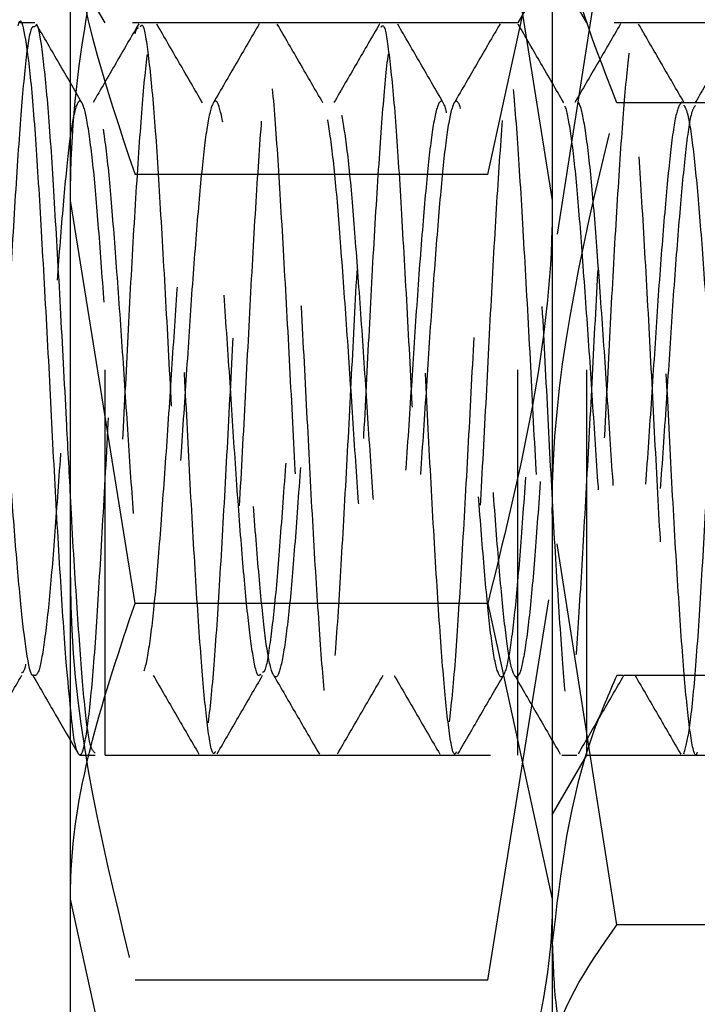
# Model space of a CAD drawing. Header units: inches. Extents: x 220 to 877, y 4 to 174.
# Tile 12 of 256: x 223.911 to 224.087, y 35.27 to 35.525. Entities that reach past the tile are written whole.
import ezdxf

# ---------------------------------------------------------------- set-up
doc = ezdxf.new("R2010")
doc.units = ezdxf.units.IN
doc.header["$LTSCALE"] = 0.5
doc.header["$MEASUREMENT"] = 0
doc.linetypes.add('HIDDEN', pattern=[0.225, 0.15, -0.075])
doc.layers.add('SID-M-H', color=4, linetype='HIDDEN')
doc.layers.add('SID-M-S', color=105, linetype='Continuous')

msp = doc.modelspace()

# ---------------------------------------------------------------- linework, layer by layer
at = {"layer": 'SID-M-H'}
for p, q in [((224.06631, 35.56854), (224.04957, 35.46191)), ((224.03282, 35.48518), (224.04957, 35.56188)), ((223.93352, 35.52457), (223.92457, 35.54007)), ((224.04957, 35.54007), (224.04062, 35.52457)), ((224.05852, 35.52457), (224.04957, 35.54007)), ((223.93352, 35.33457), (223.93352, 35.52457)), ((224.04062, 35.52457), (223.93352, 35.52457)), ((223.94654, 35.52457), (223.94263, 35.52457)), ((223.97778, 35.52457), (223.97389, 35.52457)), ((224.00905, 35.52457), (224.00513, 35.52457)), ((224.04028, 35.52457), (224.03639, 35.52457)), ((224.04062, 35.33457), (224.04062, 35.52457)), ((224.05852, 35.33457), (224.05852, 35.52457)), ((224.16562, 35.52457), (224.05852, 35.52457)), ((224.07155, 35.52457), (224.06763, 35.52457)), ((223.92754, 35.50383), (223.92457, 35.50896)), ((224.15782, 35.50385), (224.06631, 35.50385)), ((224.03282, 35.48518), (223.94131, 35.48518)), ((224.06631, 35.29059), (224.04957, 35.39722)), ((224.03282, 35.27617), (224.04957, 35.38068)), ((224.06789, 35.35528), (224.06631, 35.35528)), ((224.13057, 35.35528), (224.06809, 35.35528)), ((223.9262, 35.33558), (223.92663, 35.33486)), ((223.927, 35.33457), (223.93092, 35.33457)), ((223.93352, 35.33457), (224.04062, 35.33457)), ((223.95826, 35.33457), (223.96216, 35.33457)), ((223.9895, 35.33457), (223.99342, 35.33457)), ((224.02076, 35.33457), (224.02466, 35.33457)), ((224.04957, 35.31907), (224.05852, 35.33457)), ((224.05201, 35.33457), (224.05591, 35.33457)), ((224.05852, 35.33457), (224.16562, 35.33457)), ((224.08326, 35.33457), (224.08716, 35.33457)), ((224.15782, 35.29059), (224.06631, 35.29059)), ((224.03282, 35.27617), (223.94131, 35.27617))]:
    msp.add_line(p, q, dxfattribs=at)
for points, knots in [([(224.06631, 35.50385), (224.05947, 35.52146), (224.05055, 35.54438), (224.04975, 35.56789), (224.04957, 35.57334)], [0, 0, 0, 0, 0.768151, 1, 1, 1, 1]), ([(223.92457, 35.56188), (223.92458, 35.56007), (223.92482, 35.53417), (223.93337, 35.50878), (223.94131, 35.48518)], [0, 0, 0, 0, 0.070198, 1, 1, 1, 1]), ([(223.91528, 35.52351), (223.91498, 35.5236), (223.91416, 35.52384), (223.91277, 35.51424), (223.91133, 35.49669), (223.90974, 35.47256), (223.90823, 35.44444), (223.90674, 35.41489), (223.90514, 35.38686), (223.9037, 35.36256), (223.90212, 35.34515), (223.90092, 35.33597), (223.90025, 35.33592), (223.90008, 35.3359)], [0, 0, 0, 0, 0.061425, 0.162768, 0.261939, 0.363309, 0.463576, 0.5635, 0.664975, 0.764188, 0.865372, 0.966015, 1, 1, 1, 1]), ([(223.92457, 35.34618), (223.92467, 35.34508), (223.92527, 35.33846), (223.92646, 35.33412), (223.92792, 35.33472), (223.92946, 35.3448), (223.93104, 35.36265), (223.93248, 35.38683), (223.93408, 35.4149), (223.93557, 35.44444), (223.93708, 35.47255), (223.93868, 35.49672), (223.94011, 35.51411), (223.94137, 35.52326), (223.94206, 35.52325), (223.94223, 35.52325)], [0, 0, 0, 0, 0.017331, 0.104771, 0.190525, 0.277193, 0.364327, 0.449764, 0.537148, 0.623197, 0.709541, 0.796836, 0.882236, 0.969506, 1, 1, 1, 1]), ([(223.94225, 35.52427), (223.94027, 35.52087), (223.93633, 35.51407), (223.93238, 35.50727), (223.93041, 35.50388)], [0, 0, 0, 0, 0.501297, 1, 1, 1, 1]), ([(223.96216, 35.33551), (223.962, 35.33525), (223.96135, 35.33413), (223.96009, 35.34126), (223.95864, 35.35644), (223.95709, 35.37903), (223.95552, 35.40619), (223.95408, 35.43562), (223.95247, 35.46437), (223.95099, 35.48996), (223.94947, 35.5099), (223.94788, 35.52228), (223.94644, 35.52603), (223.94485, 35.52078), (223.94334, 35.50696), (223.94185, 35.48592), (223.94025, 35.45966), (223.93881, 35.43051), (223.93722, 35.40134), (223.93569, 35.37473), (223.93422, 35.35344), (223.93269, 35.33912), (223.93177, 35.33657), (223.93134, 35.33539)], [0, 0, 0, 0, 0.015608, 0.065681, 0.114727, 0.164425, 0.214268, 0.263215, 0.31327, 0.362463, 0.411989, 0.461939, 0.510843, 0.560847, 0.610235, 0.659559, 0.709583, 0.758494, 0.808415, 0.857997, 0.90714, 0.957203, 1, 1, 1, 1]), ([(223.94263, 35.52351), (223.94283, 35.52378), (223.94353, 35.52474), (223.9447, 35.5171), (223.94631, 35.50144), (223.94775, 35.47844), (223.94933, 35.45107), (223.95087, 35.42163), (223.95233, 35.39291), (223.95394, 35.36771), (223.95539, 35.34821), (223.95695, 35.33631), (223.95851, 35.33317), (223.95996, 35.33903), (223.96157, 35.3533), (223.96304, 35.37477), (223.96457, 35.40133), (223.96615, 35.43051), (223.96759, 35.45966), (223.96919, 35.48592), (223.97069, 35.50696), (223.97219, 35.52078), (223.97379, 35.52603), (223.97522, 35.52228), (223.97681, 35.5099), (223.97834, 35.48996), (223.97981, 35.46437), (223.98142, 35.43562), (223.98286, 35.4062), (223.98443, 35.379), (223.98598, 35.35654), (223.98744, 35.34087), (223.98905, 35.33353), (223.9905, 35.33516), (223.99205, 35.34558), (223.99362, 35.36388), (223.99507, 35.38834), (223.99667, 35.41656), (223.99815, 35.4461), (223.99967, 35.47404), (224.00126, 35.49793), (224.0027, 35.51486), (224.00393, 35.52355), (224.00459, 35.52338), (224.00474, 35.52334)], [0, 0, 0, 0, 0.009522, 0.033958, 0.058794, 0.083077, 0.107828, 0.132471, 0.156828, 0.181677, 0.206, 0.230686, 0.255403, 0.279706, 0.304551, 0.328939, 0.353545, 0.378319, 0.402593, 0.427418, 0.451896, 0.476406, 0.501222, 0.525491, 0.55028, 0.574858, 0.599271, 0.624112, 0.648403, 0.673139, 0.697803, 0.722143, 0.746992, 0.77133, 0.795997, 0.82073, 0.845023, 0.869864, 0.894274, 0.918856, 0.943643, 0.967913, 0.99273, 1, 1, 1, 1]), ([(223.95879, 35.50383), (223.95682, 35.50723), (223.95287, 35.51403), (223.94893, 35.52083), (223.94696, 35.52422)], [0, 0, 0, 0, 0.500731, 1, 1, 1, 1]), ([(223.9735, 35.52427), (223.97152, 35.52087), (223.96758, 35.51407), (223.96363, 35.50727), (223.96166, 35.50388)], [0, 0, 0, 0, 0.501233, 1, 1, 1, 1]), ([(224.02466, 35.33541), (224.02453, 35.33516), (224.02391, 35.33393), (224.02268, 35.34065), (224.02122, 35.35534), (224.01968, 35.37762), (224.0181, 35.40456), (224.01666, 35.43394), (224.01506, 35.4628), (224.01357, 35.48864), (224.01206, 35.50896), (224.01047, 35.5218), (224.00903, 35.52606), (224.00744, 35.52132), (224.00592, 35.50795), (224.00444, 35.48727), (224.00283, 35.46126), (224.00139, 35.43219), (223.99982, 35.40294), (223.99827, 35.37616), (223.99681, 35.35434), (223.9952, 35.33962), (223.99375, 35.33327), (223.9922, 35.33589), (223.99063, 35.34731), (223.98918, 35.36643), (223.98758, 35.39136), (223.98611, 35.41996), (223.98457, 35.44943), (223.98299, 35.477), (223.98155, 35.50021), (223.97995, 35.51676), (223.97846, 35.52517), (223.97695, 35.52467), (223.97536, 35.51527), (223.97392, 35.49782), (223.97233, 35.47407), (223.97081, 35.44609), (223.96933, 35.41655), (223.96772, 35.38837), (223.96628, 35.36379), (223.96471, 35.34593), (223.96347, 35.33627), (223.96278, 35.33603), (223.96258, 35.33596)], [0, 0, 0, 0, 0.006345, 0.031206, 0.055592, 0.08023, 0.105008, 0.129299, 0.154144, 0.178614, 0.20316, 0.227982, 0.252264, 0.277076, 0.301648, 0.326094, 0.350944, 0.375242, 0.400005, 0.424666, 0.449033, 0.473896, 0.498235, 0.522933, 0.547666, 0.57198, 0.596839, 0.621245, 0.645861, 0.670651, 0.694937, 0.719775, 0.744272, 0.768791, 0.793622, 0.817906, 0.842707, 0.867303, 0.891726, 0.916582, 0.940888, 0.965635, 0.990316, 1, 1, 1, 1]), ([(223.99004, 35.50383), (223.98807, 35.50723), (223.98412, 35.51403), (223.98018, 35.52083), (223.97821, 35.52422)], [0, 0, 0, 0, 0.500673, 1, 1, 1, 1]), ([(224.00475, 35.52427), (224.00277, 35.52087), (223.99883, 35.51407), (223.99488, 35.50727), (223.99291, 35.50388)], [0, 0, 0, 0, 0.501169, 1, 1, 1, 1]), ([(224.00513, 35.52347), (224.00535, 35.52372), (224.00608, 35.52453), (224.00729, 35.51643), (224.0089, 35.50029), (224.01033, 35.47698), (224.01192, 35.44944), (224.01345, 35.41995), (224.01492, 35.39136), (224.01653, 35.36643), (224.01797, 35.34731), (224.01954, 35.33589), (224.02109, 35.33327), (224.02255, 35.33962), (224.02416, 35.35434), (224.02562, 35.37616), (224.02716, 35.40294), (224.02874, 35.43219), (224.03018, 35.46126), (224.03178, 35.48727), (224.03326, 35.50795), (224.03478, 35.52132), (224.03637, 35.52606), (224.03781, 35.5218), (224.0394, 35.50896), (224.04091, 35.48864), (224.0424, 35.46281), (224.04401, 35.43394), (224.04545, 35.40457), (224.04702, 35.37758), (224.04856, 35.35546), (224.05003, 35.34022), (224.05164, 35.33338), (224.05309, 35.33552), (224.05465, 35.34642), (224.05621, 35.36512), (224.05765, 35.38987), (224.05926, 35.41823), (224.06073, 35.44774), (224.06227, 35.47555), (224.06385, 35.499), (224.06529, 35.51603), (224.06689, 35.52494), (224.06838, 35.52493), (224.06989, 35.51603), (224.07148, 35.49905), (224.07292, 35.47553), (224.07451, 35.44779), (224.07603, 35.41828), (224.07751, 35.38984), (224.07912, 35.36511), (224.08055, 35.34663), (224.082, 35.33584), (224.08288, 35.33556), (224.08326, 35.33544)], [0, 0, 0, 0, 0.008656, 0.028118, 0.047852, 0.067147, 0.086843, 0.1064, 0.125791, 0.145541, 0.164858, 0.184509, 0.204131, 0.223468, 0.243222, 0.262581, 0.282174, 0.301848, 0.321152, 0.340896, 0.360318, 0.379841, 0.399553, 0.418845, 0.438566, 0.458068, 0.47751, 0.497249, 0.516548, 0.536233, 0.555808, 0.575183, 0.594935, 0.614262, 0.633899, 0.653535, 0.672862, 0.692614, 0.711988, 0.731564, 0.751249, 0.770549, 0.790288, 0.809729, 0.829231, 0.848952, 0.868244, 0.887957, 0.907479, 0.926901, 0.946645, 0.965949, 0.985623, 1, 1, 1, 1]), ([(224.02129, 35.50383), (224.01932, 35.50723), (224.01537, 35.51403), (224.01143, 35.52082), (224.00946, 35.52422)], [0, 0, 0, 0, 0.500614, 1, 1, 1, 1]), ([(224.036, 35.52427), (224.03402, 35.52087), (224.03008, 35.51407), (224.02613, 35.50727), (224.02416, 35.50388)], [0, 0, 0, 0, 0.501105, 1, 1, 1, 1]), ([(224.08716, 35.33527), (224.08706, 35.33505), (224.08647, 35.33374), (224.08527, 35.34007), (224.0838, 35.35426), (224.08227, 35.37622), (224.08069, 35.40293), (224.07925, 35.43226), (224.07765, 35.46123), (224.07615, 35.4873), (224.07465, 35.50799), (224.07305, 35.52129), (224.07161, 35.52606), (224.07003, 35.52182), (224.0685, 35.50892), (224.06703, 35.4886), (224.06542, 35.46284), (224.06397, 35.43388), (224.06241, 35.40455), (224.06085, 35.37757), (224.0594, 35.35541), (224.05779, 35.34024), (224.05633, 35.33339), (224.05479, 35.3355), (224.05321, 35.34644), (224.05177, 35.36516), (224.05017, 35.38982), (224.04868, 35.41829), (224.04717, 35.44779), (224.04558, 35.47553), (224.04414, 35.49905), (224.04254, 35.51603), (224.04103, 35.52493), (224.03954, 35.52494), (224.03794, 35.51603), (224.0365, 35.499), (224.03492, 35.47555), (224.03339, 35.44775), (224.03192, 35.41822), (224.03031, 35.38989), (224.02886, 35.36504), (224.0273, 35.34673), (224.02602, 35.33658), (224.0253, 35.33614), (224.02508, 35.336)], [0, 0, 0, 0, 0.004943, 0.029798, 0.054222, 0.078818, 0.10362, 0.127904, 0.152735, 0.177255, 0.201751, 0.226589, 0.250876, 0.275667, 0.300283, 0.324689, 0.349548, 0.373863, 0.398596, 0.423294, 0.447633, 0.472496, 0.496864, 0.521525, 0.546288, 0.570586, 0.595437, 0.619884, 0.644455, 0.669267, 0.69355, 0.718372, 0.742919, 0.767389, 0.792234, 0.816526, 0.841303, 0.865942, 0.890328, 0.91519, 0.939516, 0.964232, 0.988948, 1, 1, 1, 1]), ([(224.05254, 35.50383), (224.05057, 35.50723), (224.04662, 35.51403), (224.04268, 35.52082), (224.04071, 35.52422)], [0, 0, 0, 0, 0.500556, 1, 1, 1, 1]), ([(224.06725, 35.52427), (224.06527, 35.52087), (224.06133, 35.51407), (224.05738, 35.50727), (224.05541, 35.50388)], [0, 0, 0, 0, 0.50104, 1, 1, 1, 1]), ([(224.08379, 35.50383), (224.08182, 35.50723), (224.07787, 35.51403), (224.07393, 35.52082), (224.07196, 35.52422)], [0, 0, 0, 0, 0.500498, 1, 1, 1, 1]), ([(224.08367, 35.33489), (224.08415, 35.33653), (224.08514, 35.33984), (224.08674, 35.35552), (224.0882, 35.37754), (224.08975, 35.40456), (224.09132, 35.43388), (224.09276, 35.46283), (224.09437, 35.48866), (224.09584, 35.50872), (224.09723, 35.52122), (224.09812, 35.52271), (224.09849, 35.52333)], [0, 0, 0, 0, 0.10206, 0.206193, 0.308131, 0.411572, 0.515161, 0.616998, 0.721113, 0.823328, 0.926429, 1, 1, 1, 1]), ([(224.0985, 35.52427), (224.09652, 35.52087), (224.09258, 35.51407), (224.08863, 35.50727), (224.08666, 35.50388)], [0, 0, 0, 0, 0.500976, 1, 1, 1, 1]), ([(223.97388, 35.35561), (223.97372, 35.3554), (223.97306, 35.35452), (223.97181, 35.36013), (223.97036, 35.37206), (223.96881, 35.38983), (223.96724, 35.41118), (223.96579, 35.43433), (223.96419, 35.45693), (223.96271, 35.47705), (223.96119, 35.49274), (223.9596, 35.50247), (223.95816, 35.50542), (223.95656, 35.50129), (223.95506, 35.49042), (223.95356, 35.47388), (223.95196, 35.45323), (223.95053, 35.43031), (223.94894, 35.40737), (223.94741, 35.38648), (223.94594, 35.3696), (223.94433, 35.35837), (223.94289, 35.35377), (223.94132, 35.35623), (223.93977, 35.36559), (223.93831, 35.38092), (223.93671, 35.40074), (223.93524, 35.42333), (223.9337, 35.44647), (223.93213, 35.46801), (223.93069, 35.48601), (223.92908, 35.49868), (223.9276, 35.50491), (223.92608, 35.50411), (223.92449, 35.49634), (223.92305, 35.4823), (223.92146, 35.46338), (223.91995, 35.44126), (223.91846, 35.41803), (223.91685, 35.39598), (223.91542, 35.37686), (223.91384, 35.36322), (223.91267, 35.35607), (223.91203, 35.35599), (223.91189, 35.35597)], [0, 0, 0, 0, 0.007716, 0.03262, 0.057012, 0.081729, 0.106518, 0.13086, 0.155756, 0.18022, 0.204852, 0.229694, 0.254015, 0.278885, 0.303447, 0.327978, 0.352857, 0.377182, 0.40201, 0.426669, 0.451109, 0.476008, 0.500362, 0.525132, 0.549872, 0.574247, 0.59915, 0.623558, 0.648255, 0.673059, 0.697394, 0.722284, 0.746772, 0.771378, 0.796232, 0.820551, 0.845412, 0.870001, 0.894505, 0.919391, 0.943721, 0.968536, 0.993217, 1, 1, 1, 1]), ([(224.08669, 35.50313), (224.08634, 35.50266), (224.08548, 35.50149), (224.08412, 35.49179), (224.08265, 35.47603), (224.08104, 35.45572), (224.0796, 35.43296), (224.07803, 35.4099), (224.07648, 35.38868), (224.07503, 35.37125), (224.07342, 35.35933), (224.07196, 35.35394), (224.07041, 35.3556), (224.06884, 35.3642), (224.0674, 35.37893), (224.06579, 35.39831), (224.06431, 35.4207), (224.06279, 35.4439), (224.0612, 35.46571), (224.05976, 35.4842), (224.05817, 35.49755), (224.05666, 35.50455), (224.05517, 35.50456), (224.05357, 35.49755), (224.05213, 35.48417), (224.05055, 35.46572), (224.04901, 35.44386), (224.04755, 35.42065), (224.04594, 35.39835), (224.04449, 35.37889), (224.04293, 35.36418), (224.04137, 35.35561), (224.03992, 35.35393), (224.03831, 35.35931), (224.03684, 35.37129), (224.03531, 35.38869), (224.03373, 35.40991), (224.03229, 35.43301), (224.03068, 35.4557), (224.0292, 35.47602), (224.02768, 35.492), (224.02609, 35.50209), (224.02465, 35.50544), (224.02306, 35.50171), (224.02154, 35.4912), (224.02006, 35.47494), (224.01846, 35.45449), (224.01702, 35.43163), (224.01544, 35.40863), (224.0139, 35.38757), (224.01244, 35.37041), (224.01083, 35.35884), (224.00938, 35.35384), (224.00782, 35.35591), (224.00625, 35.36489), (224.00481, 35.37992), (224.0032, 35.39952), (224.00173, 35.42201), (224.0002, 35.44519), (223.99862, 35.46687), (223.99718, 35.48512), (223.99558, 35.49813), (223.99408, 35.50474), (223.99258, 35.50435), (223.99098, 35.49696), (223.98954, 35.48324), (223.98796, 35.46456), (223.98643, 35.44256), (223.98495, 35.41934), (223.98335, 35.39715), (223.98191, 35.37791), (223.98034, 35.36352), (223.97878, 35.35533), (223.97733, 35.35405), (223.97572, 35.35982), (223.97426, 35.37215), (223.97271, 35.38981), (223.97114, 35.41119), (223.9697, 35.43433), (223.96809, 35.45693), (223.96662, 35.47705), (223.96509, 35.49274), (223.96351, 35.50247), (223.96207, 35.50542), (223.96047, 35.50129), (223.95897, 35.49042), (223.95747, 35.47388), (223.95587, 35.45323), (223.95443, 35.43031), (223.95285, 35.40737), (223.95132, 35.38648), (223.94985, 35.3696), (223.94824, 35.35837), (223.94679, 35.35377), (223.94523, 35.35623), (223.94367, 35.36559), (223.94222, 35.38092), (223.94061, 35.40074), (223.93915, 35.42333), (223.93761, 35.44647), (223.93603, 35.46801), (223.93459, 35.48601), (223.93299, 35.49868), (223.9315, 35.50491), (223.92999, 35.50411), (223.92839, 35.49634), (223.92696, 35.4823), (223.92536, 35.46338), (223.92385, 35.44126), (223.92236, 35.41803), (223.92076, 35.39597), (223.91932, 35.37693), (223.91774, 35.36298), (223.91623, 35.35483), (223.91526, 35.3552), (223.91478, 35.35538)], [0, 0, 0, 0, 0.005874, 0.014762, 0.023574, 0.03255, 0.041329, 0.050259, 0.059176, 0.067964, 0.076941, 0.085739, 0.094643, 0.103585, 0.112357, 0.12133, 0.130157, 0.139028, 0.147987, 0.156754, 0.165717, 0.174579, 0.183415, 0.192385, 0.201156, 0.210102, 0.218998, 0.227803, 0.23678, 0.245562, 0.254486, 0.263411, 0.272193, 0.28117, 0.289975, 0.298871, 0.307817, 0.316588, 0.325558, 0.334394, 0.343256, 0.352219, 0.360986, 0.369945, 0.378817, 0.387643, 0.396616, 0.405389, 0.41433, 0.423234, 0.432032, 0.441009, 0.449797, 0.458714, 0.467645, 0.476423, 0.485399, 0.494211, 0.503099, 0.51205, 0.520818, 0.529787, 0.538631, 0.547484, 0.55645, 0.565218, 0.574172, 0.583053, 0.591871, 0.600846, 0.609622, 0.618557, 0.627469, 0.636261, 0.645238, 0.654031, 0.662942, 0.671878, 0.680653, 0.689628, 0.698447, 0.707326, 0.716282, 0.725049, 0.734015, 0.742869, 0.751712, 0.760681, 0.76945, 0.7784, 0.78729, 0.7961, 0.805076, 0.813855, 0.822785, 0.831703, 0.84049, 0.849467, 0.858266, 0.867169, 0.876111, 0.884883, 0.893856, 0.902684, 0.911554, 0.920514, 0.929281, 0.938243, 0.947107, 0.955941, 0.964912, 0.973682, 0.982628, 0.991525, 1, 1, 1, 1]), ([(224.08326, 35.50415), (224.08276, 35.50355), (224.08174, 35.50234), (224.08022, 35.49187), (224.07875, 35.47601), (224.07714, 35.45573), (224.07569, 35.43296), (224.07413, 35.4099), (224.07257, 35.38868), (224.07112, 35.37125), (224.06951, 35.35933), (224.06805, 35.35394), (224.06651, 35.3556), (224.06493, 35.3642), (224.06349, 35.37893), (224.06189, 35.39831), (224.0604, 35.4207), (224.05889, 35.4439), (224.05729, 35.46571), (224.05586, 35.4842), (224.05426, 35.49755), (224.05275, 35.50455), (224.05126, 35.50456), (224.04966, 35.49755), (224.04822, 35.48417), (224.04664, 35.46572), (224.0451, 35.44386), (224.04364, 35.42065), (224.04203, 35.39835), (224.04058, 35.37889), (224.03902, 35.36418), (224.03746, 35.35561), (224.03601, 35.35393), (224.0344, 35.35931), (224.03294, 35.37129), (224.0314, 35.38869), (224.02982, 35.40991), (224.02838, 35.43301), (224.02678, 35.4557), (224.02529, 35.47602), (224.02378, 35.492), (224.02218, 35.50209), (224.02075, 35.50544), (224.01916, 35.50171), (224.01764, 35.4912), (224.01616, 35.47494), (224.01455, 35.45449), (224.01311, 35.43163), (224.01154, 35.40863), (224.00999, 35.38757), (224.00853, 35.37041), (224.00692, 35.35884), (224.00547, 35.35384), (224.00391, 35.35591), (224.00235, 35.36489), (224.0009, 35.37992), (223.9993, 35.39952), (223.99782, 35.42201), (223.99629, 35.44519), (223.99471, 35.46687), (223.99327, 35.48512), (223.99167, 35.49813), (223.99017, 35.50474), (223.98867, 35.50435), (223.98707, 35.49696), (223.98564, 35.48324), (223.98405, 35.46456), (223.98252, 35.44256), (223.98105, 35.41933), (223.97944, 35.39717), (223.978, 35.37783), (223.97643, 35.36383), (223.97522, 35.35632), (223.97456, 35.35609), (223.97439, 35.35604)], [0, 0, 0, 0, 0.013659, 0.027696, 0.041612, 0.055787, 0.069651, 0.083755, 0.097838, 0.111716, 0.125894, 0.139788, 0.15385, 0.167971, 0.181825, 0.195996, 0.209936, 0.223946, 0.238095, 0.251941, 0.266095, 0.280092, 0.294045, 0.308212, 0.322063, 0.336192, 0.350241, 0.364146, 0.378323, 0.392194, 0.406287, 0.420381, 0.434252, 0.448428, 0.462333, 0.476383, 0.490512, 0.504362, 0.51853, 0.532483, 0.546479, 0.560634, 0.574479, 0.588628, 0.602639, 0.616578, 0.630749, 0.644604, 0.658724, 0.672786, 0.686681, 0.700858, 0.714737, 0.72882, 0.742923, 0.756787, 0.770963, 0.784879, 0.798915, 0.813052, 0.8269, 0.841063, 0.855031, 0.869013, 0.883172, 0.897019, 0.911161, 0.925186, 0.939112, 0.953286, 0.967145, 0.981257, 0.99533, 1, 1, 1, 1]), ([(224.04957, 35.39722), (224.04958, 35.39975), (224.04982, 35.43576), (224.05837, 35.47105), (224.06631, 35.50385)], [0, 0, 0, 0, 0.070198, 1, 1, 1, 1]), ([(224.11384, 35.50359), (224.11331, 35.50186), (224.11225, 35.49845), (224.1108, 35.48499), (224.10923, 35.4669), (224.10768, 35.44515), (224.10623, 35.42196), (224.10462, 35.39956), (224.10316, 35.37988), (224.10161, 35.36486), (224.10004, 35.35592), (224.0986, 35.35384), (224.09699, 35.35882), (224.09552, 35.37045), (224.09399, 35.38759), (224.0924, 35.40863), (224.09097, 35.43169), (224.08937, 35.45445), (224.08787, 35.47501), (224.08637, 35.49108), (224.08493, 35.50118), (224.08409, 35.5026), (224.08375, 35.50318)], [0, 0, 0, 0, 0.051292, 0.101444, 0.152517, 0.203443, 0.253696, 0.305006, 0.355255, 0.406186, 0.457255, 0.50741, 0.558703, 0.609101, 0.659856, 0.711036, 0.761144, 0.812386, 0.862984, 0.913532, 0.964789, 1, 1, 1, 1]), ([(223.93092, 35.33515), (223.93048, 35.33554), (223.92953, 35.33639), (223.92805, 35.34833), (223.9266, 35.36777), (223.92536, 35.38673), (223.92471, 35.3991), (223.92457, 35.40186)], [0, 0, 0, 0, 0.2051793, 0.4474303, 0.6861152, 0.929958, 1, 1, 1, 1]), ([(223.92457, 35.38068), (223.92458, 35.3782), (223.92482, 35.34291), (223.93337, 35.30832), (223.94131, 35.27617)], [0, 0, 0, 0, 0.070198, 1, 1, 1, 1]), ([(223.94604, 35.35525), (223.94801, 35.35186), (223.95195, 35.34506), (223.9559, 35.33826), (223.95788, 35.33486)], [0, 0, 0, 0, 0.498767, 1, 1, 1, 1]), ([(223.96259, 35.33491), (223.96456, 35.33831), (223.9685, 35.3451), (223.97244, 35.3519), (223.97442, 35.3553)], [0, 0, 0, 0, 0.499327, 1, 1, 1, 1]), ([(223.97729, 35.35525), (223.97926, 35.35186), (223.98321, 35.34506), (223.98715, 35.33826), (223.98913, 35.33486)], [0, 0, 0, 0, 0.498831, 1, 1, 1, 1]), ([(223.99384, 35.33491), (223.99581, 35.33831), (223.99975, 35.3451), (224.00369, 35.3519), (224.00567, 35.3553)], [0, 0, 0, 0, 0.499386, 1, 1, 1, 1]), ([(224.00854, 35.35525), (224.01051, 35.35186), (224.01446, 35.34506), (224.0184, 35.33826), (224.02038, 35.33486)], [0, 0, 0, 0, 0.498896, 1, 1, 1, 1]), ([(224.02509, 35.33491), (224.02706, 35.33831), (224.031, 35.3451), (224.03494, 35.3519), (224.03692, 35.3553)], [0, 0, 0, 0, 0.499444, 1, 1, 1, 1]), ([(224.03979, 35.35525), (224.04176, 35.35186), (224.04571, 35.34506), (224.04965, 35.33826), (224.05163, 35.33486)], [0, 0, 0, 0, 0.49896, 1, 1, 1, 1]), ([(224.06631, 35.35528), (224.06423, 35.3505), (224.05435, 35.32788), (224.05168, 35.30435), (224.04957, 35.28579)], [0, 0, 0, 0, 0.211001, 1, 1, 1, 1]), ([(224.05634, 35.33491), (224.05831, 35.33831), (224.06225, 35.3451), (224.06619, 35.3519), (224.06817, 35.3553)], [0, 0, 0, 0, 0.499502, 1, 1, 1, 1]), ([(224.07104, 35.35525), (224.07301, 35.35186), (224.07696, 35.34506), (224.0809, 35.33826), (224.08288, 35.33486)], [0, 0, 0, 0, 0.499024, 1, 1, 1, 1]), ([(224.04957, 35.25345), (224.04958, 35.25433), (224.04982, 35.26687), (224.05837, 35.27916), (224.06631, 35.29059)], [0, 0, 0, 0, 0.070198, 1, 1, 1, 1]), ([(224.04957, 35.28579), (224.04975, 35.28034), (224.05055, 35.25683), (224.05947, 35.23391), (224.06631, 35.2163)], [0, 0, 0, 0, 0.231849, 1, 1, 1, 1])]:
    msp.add_open_spline(points, degree=3, knots=knots, dxfattribs=at)
at = {"layer": 'SID-M-S'}
for p, q in [((224.04957, 47.17957), (224.04957, 30.17957)), ((223.92457, 35.47846), (223.92457, 35.61077)), ((224.03282, 35.58296), (224.04957, 35.47846)), ((223.91528, 35.52457), (223.91139, 35.52457)), ((223.94131, 35.37395), (223.92457, 35.47846)), ((223.92457, 35.29725), (223.92457, 35.47846)), ((224.03282, 35.37395), (223.94131, 35.37395)), ((224.03282, 35.37395), (224.04957, 35.29725)), ((223.94131, 35.22055), (223.92457, 35.29725)), ((223.92457, 35.24207), (223.92457, 35.29725))]:
    msp.add_line(p, q, dxfattribs=at)
for points, knots in [([(223.92457, 35.47846), (223.92458, 35.48093), (223.92482, 35.51622), (223.93337, 35.55081), (223.94131, 35.58296)], [0, 0, 0, 0, 0.070198, 1, 1, 1, 1]), ([(223.91099, 35.52379), (223.91106, 35.52404), (223.91164, 35.5263), (223.91264, 35.52217), (223.91422, 35.51097), (223.91576, 35.49122), (223.91722, 35.46594), (223.91883, 35.43731), (223.92028, 35.4078), (223.92184, 35.38059), (223.92329, 35.35868), (223.92418, 35.35), (223.92457, 35.34618)], [0, 0, 0, 0, 0.01371, 0.124568, 0.237656, 0.350086, 0.461392, 0.574853, 0.685864, 0.798675, 0.911461, 1, 1, 1, 1]), ([(223.92457, 35.40186), (223.92422, 35.4084), (223.92337, 35.4243), (223.92198, 35.45113), (223.92041, 35.47842), (223.91897, 35.50144), (223.91736, 35.5171), (223.91619, 35.52474), (223.91548, 35.52378), (223.91528, 35.52351)], [0, 0, 0, 0, 0.115032, 0.279658, 0.445007, 0.607229, 0.773143, 0.936386, 1, 1, 1, 1]), ([(223.92457, 35.50896), (223.92358, 35.51065), (223.92063, 35.51574), (223.91768, 35.52083), (223.91571, 35.52422)], [0, 0, 0, 0, 0.3331359, 1, 1, 1, 1]), ([(223.91478, 35.35538), (223.91476, 35.35537), (223.91424, 35.35503), (223.91313, 35.36085), (223.91168, 35.37289), (223.91012, 35.39097), (223.90856, 35.41247), (223.90711, 35.43565), (223.9055, 35.45817), (223.90404, 35.47805), (223.9025, 35.49357), (223.90092, 35.50242), (223.89989, 35.50562), (223.89929, 35.50372), (223.8992, 35.50344)], [0, 0, 0, 0, 0.003628, 0.102686, 0.199611, 0.298075, 0.396562, 0.49347, 0.592526, 0.689694, 0.787847, 0.886575, 0.98335, 1, 1, 1, 1]), ([(224.04957, 35.47846), (224.04955, 35.47598), (224.04931, 35.44069), (224.04077, 35.4061), (224.03282, 35.37395)], [0, 0, 0, 0, 0.0701975, 1, 1, 1, 1]), ([(223.92457, 35.29725), (223.92458, 35.29907), (223.92482, 35.32497), (223.93337, 35.35035), (223.94131, 35.37395)], [0, 0, 0, 0, 0.070198, 1, 1, 1, 1]), ([(223.90009, 35.33491), (223.90206, 35.33831), (223.906, 35.3451), (223.90994, 35.3519), (223.91192, 35.3553)], [0, 0, 0, 0, 0.499211, 1, 1, 1, 1]), ([(223.91479, 35.35525), (223.91676, 35.35186), (223.92056, 35.3453), (223.92437, 35.33875), (223.9262, 35.33558)], [0, 0, 0, 0, 0.517088, 1, 1, 1, 1]), ([(224.04957, 35.29725), (224.04955, 35.29543), (224.04931, 35.26953), (224.04077, 35.24415), (224.03282, 35.22055)], [0, 0, 0, 0, 0.070198, 1, 1, 1, 1])]:
    msp.add_open_spline(points, degree=3, knots=knots, dxfattribs=at)

doc.saveas('drawing.dxf')
